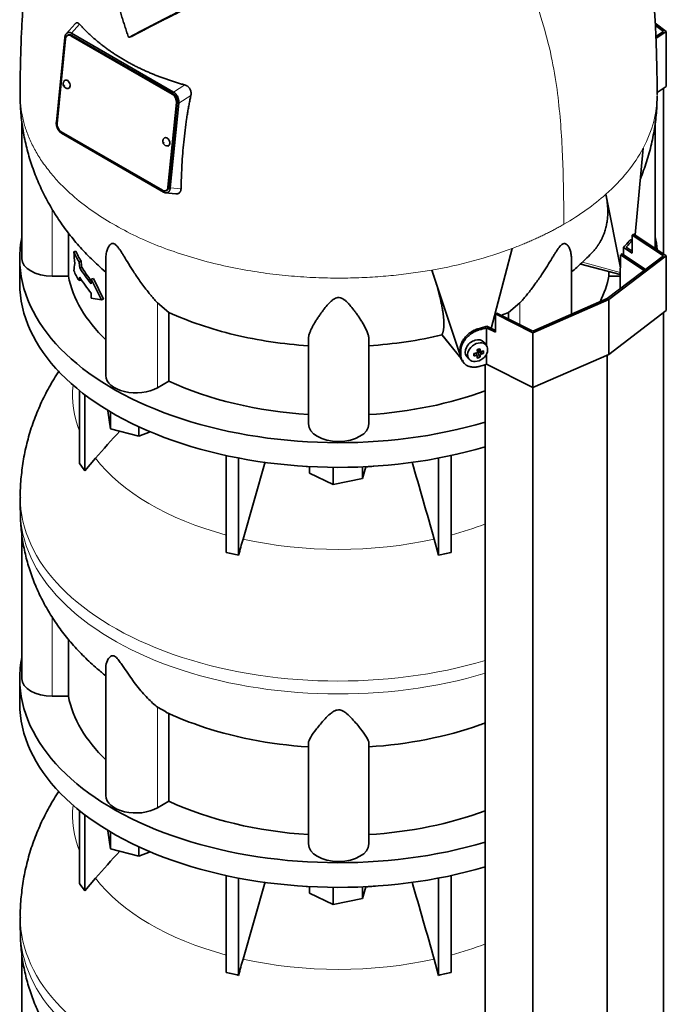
# Model space of a CAD drawing. Header units: millimetres. Extents: x 423 to 1315, y -1724 to 1594.
# Tile 9 of 28: x 1023 to 1312, y -1099 to -659. Entities that reach past the tile are written whole.
import ezdxf

# ---------------------------------------------------------------- set-up
doc = ezdxf.new("R2010")
doc.units = ezdxf.units.MM
for name, color, linetype in [('M5X8_UNI7687', 7, 'Continuous'), ('MID_454-3', 7, 'Continuous'), ('VSI344-454_TERMI', 7, 'Continuous'), ('VSI344-454_TESTA', 7, 'Continuous'), ('VSI454_DIFFUSORE', 7, 'Continuous')]:
    doc.layers.add(name, color=color, linetype=linetype)

# ---------------------------------------------------------------- blocks, each defined once
blk = doc.blocks.new('SE4')
at = {"layer": 'M5X8_UNI7687', "color": 7, "linetype": 'Continuous', "lineweight": 35}
for p, q in [((1231.25, -804.42), (1230.25, -803.07)), ((1222.47, -809.35), (1223.58, -810.62)), ((1225.65, -809.09), (1226.01, -807.91)), ((1227.18, -809.08), (1226.48, -807.83)), ((1227.44, -806.14), (1228.61, -807.14)), ((1228.4, -809.69), (1227.49, -807.72)), ((1227.52, -806.21), (1227.52, -807.08)), ((1229.89, -807.95), (1227.94, -807.2))]:
    blk.add_line(p, q, dxfattribs=at)
at = {"layer": 'M5X8_UNI7687', "color": 4, "linetype": 'Continuous', "lineweight": 9}
for p, q in [((1226.76, -808.94), (1226.17, -807.88)), ((1228.5, -808.88), (1227.49, -807.72)), ((1227.57, -806.1), (1228.5, -806.9)), ((1227.94, -807.2), (1228.95, -808.35))]:
    blk.add_line(p, q, dxfattribs=at)
at = {"layer": 'M5X8_UNI7687', "color": 7, "linetype": 'Continuous', "lineweight": 35}
for centre, major_axis, ratio, start_param, end_param in [((1296.18, -765.77), (1.3, 4.83), 0.345066, 0.560828, 0.777666), ((1226.29, -806.13), (3.89, 3.14), 0.739997, 0, 3.172175), ((1226.29, -806.13), (3.89, 3.14), 0.739997, 6.252603, 6.283185), ((1223.68, -803.01), (9.99, 0.43), 0.510658, -1.393505, -1.278945), ((1227.38, -803.29), (-1.01, -9.2), 0.152739, -1.021742, -0.87205), ((1223.68, -802.76), (9.99, -0.48), 0.639648, -1.340934, -1.226375), ((1224.6, -806.54), (8.97, 2.29), 0.035701, -1.293098, -1.143406), ((1223.82, -802.85), (2.06, -9.79), 0.279258, 1.046834, 1.161394), ((1223.82, -802.85), (2.06, -9.79), 0.279258, 0.690017, 0.804576), ((1224.6, -801.54), (7.61, -5.28), 0.901051, 5.557555, 5.707247), ((1227.75, -807.38), (0.391, 0.312), 0.744948, 1.56038, 2.087178), ((1227.95, -807.61), (-0.449, 0.845), 0.482969, 0.934611, 1.452812), ((1227.95, -807.61), (-0.837, 0.408), 0.40333, 4.914112, 5.432313), ((1223.54, -802.93), (3.16, -9.49), 0.408248, 1.007206, 1.121766), ((1223.54, -802.93), (3.16, -9.49), 0.408248, 0.650389, 0.764948), ((1223.68, -803.01), (9.99, 0.43), 0.510658, -1.036687, -0.922127), ((1223.68, -802.76), (9.99, -0.48), 0.639648, -0.984117, -0.869557), ((1221.83, -804.78), (6.65, -6.44), 0.71261, 0.529363, 0.679055)]:
    blk.add_ellipse(centre, major_axis=major_axis, ratio=ratio, start_param=start_param, end_param=end_param, dxfattribs=at)
blk.add_ellipse((1227.35, -807.43), major_axis=(-3.84, -3.1), ratio=0.739997, dxfattribs=at)
for points in [[(1226.76, -807.78), (1226.78, -807.77), (1226.81, -807.77), (1226.86, -807.75), (1226.9, -807.73), (1226.94, -807.71), (1226.98, -807.68), (1227.02, -807.65), (1227.06, -807.62), (1227.09, -807.58), (1227.12, -807.55), (1227.15, -807.51), (1227.17, -807.46), (1227.18, -807.42), (1227.2, -807.38), (1227.21, -807.34), (1227.21, -807.3), (1227.21, -807.26), (1227.21, -807.25)], [(1227.21, -809.22), (1227.21, -809.21), (1227.21, -809.18), (1227.21, -809.15), (1227.2, -809.12), (1227.18, -809.09), (1227.17, -809.06), (1227.15, -809.03), (1227.12, -809.01), (1227.09, -808.98), (1227.06, -808.97), (1227.02, -808.95), (1226.98, -808.94), (1226.94, -808.93), (1226.9, -808.93), (1226.86, -808.93), (1226.81, -808.93), (1226.78, -808.93), (1226.76, -808.94)], [(1228.5, -806.9), (1228.5, -806.92), (1228.5, -806.95), (1228.51, -806.99), (1228.53, -807.02), (1228.54, -807.06), (1228.56, -807.09), (1228.58, -807.12), (1228.61, -807.14), (1228.64, -807.17), (1228.68, -807.18), (1228.71, -807.2), (1228.75, -807.21), (1228.79, -807.21), (1228.83, -807.21), (1228.86, -807.21), (1228.91, -807.2), (1228.94, -807.19), (1228.95, -807.19)], [(1228.95, -808.35), (1228.94, -808.35), (1228.91, -808.37), (1228.86, -808.39), (1228.83, -808.41), (1228.79, -808.43), (1228.75, -808.46), (1228.71, -808.49), (1228.68, -808.53), (1228.64, -808.57), (1228.61, -808.6), (1228.58, -808.64), (1228.56, -808.68), (1228.54, -808.72), (1228.53, -808.76), (1228.51, -808.8), (1228.5, -808.84), (1228.5, -808.86), (1228.5, -808.88)]]:
    blk.add_open_spline(points, degree=3, dxfattribs=at)
at = {"layer": 'MID_454-3', "color": 7, "linetype": 'Continuous', "lineweight": 35}
for p, q in [((1310.35, -763.42), (1310.35, -689.44)), ((1301.74, -770.9), (1291.2, -763.89)), ((1291.4, -763.67), (1291.85, -763.44)), ((1291.85, -763.44), (1302.36, -770.43)), ((1291.09, -769.83), (1291.09, -779.06)), ((1310.35, -1378.31), (1310.35, -789.76)), ((1285.29, -1397.51), (1285.29, -808.72)), ((1230.74, -813.04), (1230.74, -1401.9)), ((1252.03, -1411.98), (1252.03, -823.19))]:
    blk.add_line(p, q, dxfattribs=at)
at = {"layer": 'VSI344-454_TERMI', "color": 7, "linetype": 'Continuous', "lineweight": 35}
for p, q in [((1306.68, -660.3), (1311.64, -664.09)), ((1310.35, -664.07), (1306.74, -661.3)), ((1307, -666.29), (1310.35, -664.07)), ((1311.64, -664.09), (1307.03, -667.15)), ((1311.64, -664.09), (1311.64, -688.59)), ((1311.64, -688.59), (1307.57, -691.29)), ((1296.4, -755.04), (1297.11, -754.63)), ((1310.35, -764.3), (1296.4, -755.04)), ((1296.4, -755.04), (1296.4, -763.2)), ((1297.11, -754.63), (1311.64, -764.28)), ((1292.5, -760.61), (1296.4, -763.2)), ((1292.5, -763.88), (1292.5, -760.61)), ((1293.7, -760.53), (1296.4, -762.32)), ((1285.29, -783.5), (1310.35, -764.3)), ((1311.64, -764.28), (1286, -783.92)), ((1311.64, -764.28), (1311.64, -788.77)), ((1252.03, -797.97), (1285.29, -783.5)), ((1286, -783.92), (1251.98, -798.72)), ((1286, -783.92), (1286, -808.41)), ((1235.27, -790.33), (1235.98, -789.92)), ((1251.98, -798.72), (1235.27, -790.33)), ((1235.27, -790.33), (1235.27, -798.49)), ((1235.98, -789.92), (1252.03, -797.97)), ((1311.64, -788.77), (1286, -808.41)), ((1231.35, -804.57), (1231.35, -796.53)), ((1231.35, -796.53), (1235.27, -798.49)), ((1231.5, -795.83), (1235.27, -797.73)), ((1251.98, -798.72), (1251.98, -823.21)), ((1219.44, -808.04), (1219.44, -806.41)), ((1219.82, -808.58), (1219.82, -806.94)), ((1231.35, -812.86), (1231.35, -808.14)), ((1286, -808.41), (1251.98, -823.21)), ((1220.42, -811.27), (1220.8, -811.8)), ((1251.98, -823.21), (1231.35, -812.86))]:
    blk.add_line(p, q, dxfattribs=at)
at = {"layer": 'VSI344-454_TERMI', "color": 4, "linetype": 'Continuous', "lineweight": 9}
for p, q in [((1295.35, -758.62), (1294.43, -758.4)), ((1227.67, -796.94), (1228.04, -797.48)), ((1219.44, -806.41), (1219.82, -806.94)), ((1219.82, -808.58), (1219.44, -808.04))]:
    blk.add_line(p, q, dxfattribs=at)
at = {"layer": 'VSI344-454_TERMI', "color": 7, "linetype": 'Continuous', "lineweight": 35}
for centre, major_axis, start_param, end_param in [((1165.22, -722.35), (143.5, 0), -0.480069, -0.450192), ((1165.22, -722.35), (144.5, 0), -0.475352, -0.449757), ((1165.22, -722.35), (143.5, 0), -1.120604, -1.090727), ((1165.22, -722.35), (144.5, 0), -1.121039, -1.095444), ((1165.22, -738.68), (144.5, 0), -1.121039, -1.095444)]:
    blk.add_ellipse(centre, major_axis=major_axis, ratio=0.57735, start_param=start_param, end_param=end_param, dxfattribs=at)
for points, knots in [([(1294.43, -758.4), (1294.47, -758.35), (1294.55, -758.25), (1294.68, -758.11), (1294.81, -757.97), (1294.93, -757.85), (1295.06, -757.73), (1295.18, -757.62), (1295.3, -757.52), (1295.42, -757.43), (1295.54, -757.35), (1295.66, -757.28), (1295.77, -757.21), (1295.96, -757.12), (1296.22, -757.03), (1296.49, -757.01), (1296.65, -757.03), (1296.71, -757.04)], [0, 0, 0, 0, 0.0210181, 0.0419347, 0.0627717, 0.0835515, 0.1042965, 0.1250293, 0.1457726, 0.1665489, 0.1873807, 0.2082903, 0.2292998, 0.2504308, 0.312491, 0.3747066, 0.4161494, 0.4161494, 0.4161494, 0.4161494]), ([(1296.42, -757.6), (1296.4, -757.62), (1296.29, -757.69), (1296.11, -757.84), (1295.86, -758.06), (1295.61, -758.32), (1295.44, -758.52), (1295.35, -758.62)], [0.8203443, 0.8203443, 0.8203443, 0.8203443, 0.8334714, 0.8749845, 0.9164568, 0.9580689, 1, 1, 1, 1]), ([(1219.44, -806.41), (1219.44, -806.33), (1219.44, -806.16), (1219.46, -805.92), (1219.48, -805.68), (1219.51, -805.43), (1219.55, -805.18), (1219.6, -804.94), (1219.65, -804.69), (1219.72, -804.44), (1219.8, -804.19), (1219.88, -803.94), (1219.97, -803.69), (1220.14, -803.28), (1220.41, -802.71), (1220.83, -801.99), (1221.31, -801.29), (1221.86, -800.62), (1222.47, -799.98), (1223.12, -799.38), (1223.81, -798.84), (1224.46, -798.39), (1225.04, -798.04), (1225.56, -797.76), (1226.08, -797.52), (1226.6, -797.3), (1227.13, -797.1), (1227.49, -797), (1227.67, -796.94)], [0, 0, 0, 0, 0.020997, 0.041893, 0.062713, 0.083477, 0.104209, 0.124931, 0.145666, 0.166436, 0.187265, 0.208173, 0.229184, 0.250319, 0.312379, 0.374611, 0.437429, 0.499972, 0.562502, 0.625327, 0.687534, 0.749602, 0.791735, 0.833469, 0.874983, 0.916456, 0.958068, 1, 1, 1, 1]), ([(1228.04, -797.48), (1227.95, -797.51), (1227.78, -797.56), (1227.51, -797.64), (1227.24, -797.74), (1226.98, -797.83), (1226.72, -797.94), (1226.46, -798.05), (1226.2, -798.18), (1225.94, -798.3), (1225.68, -798.44), (1225.43, -798.58), (1225.17, -798.73), (1224.75, -798.98), (1224.19, -799.37), (1223.5, -799.92), (1222.84, -800.51), (1222.24, -801.15), (1221.69, -801.82), (1221.21, -802.52), (1220.79, -803.24), (1220.48, -803.9), (1220.25, -804.47), (1220.09, -804.97), (1219.97, -805.47), (1219.88, -805.97), (1219.83, -806.46), (1219.82, -806.78), (1219.82, -806.94)], [0, 0, 0, 0, 0.021018, 0.041934, 0.062771, 0.08355, 0.104295, 0.125028, 0.145771, 0.166547, 0.187379, 0.208288, 0.229298, 0.250429, 0.312489, 0.374705, 0.437522, 0.500061, 0.562591, 0.625422, 0.687637, 0.749714, 0.79185, 0.833578, 0.875077, 0.916526, 0.958107, 1, 1, 1, 1]), ([(1220.41, -811.26), (1220.29, -811.08), (1220.1, -810.77), (1219.88, -810.3), (1219.72, -809.88), (1219.59, -809.44), (1219.5, -808.99), (1219.45, -808.52), (1219.44, -808.2), (1219.44, -808.04)], [0.6886177, 0.6886177, 0.6886177, 0.6886177, 0.7497141, 0.7918499, 0.8335781, 0.8750765, 0.9165257, 0.958107, 1, 1, 1, 1]), ([(1219.82, -808.58), (1219.82, -808.66), (1219.82, -808.82), (1219.83, -809.05), (1219.86, -809.29), (1219.89, -809.52), (1219.93, -809.75), (1219.97, -809.97), (1220.03, -810.19), (1220.1, -810.41), (1220.17, -810.62), (1220.26, -810.83), (1220.35, -811.04), (1220.52, -811.37), (1220.79, -811.81), (1221.21, -812.33), (1221.69, -812.79), (1222.24, -813.2), (1222.84, -813.53), (1223.5, -813.8), (1224.19, -813.99), (1224.84, -814.09), (1225.42, -814.14), (1225.94, -814.14), (1226.46, -814.11), (1226.98, -814.05), (1227.51, -813.95), (1227.87, -813.86), (1228.04, -813.81)], [0, 0, 0, 0, 0.020996, 0.041893, 0.062713, 0.083477, 0.104209, 0.124931, 0.145666, 0.166436, 0.187264, 0.208173, 0.229184, 0.250319, 0.312379, 0.374611, 0.437429, 0.499972, 0.562503, 0.625328, 0.687536, 0.749604, 0.791737, 0.833471, 0.874985, 0.916457, 0.958069, 1, 1, 1, 1])]:
    blk.add_open_spline(points, degree=3, knots=knots, dxfattribs=at)
at = {"layer": 'VSI344-454_TESTA', "color": 7, "linetype": 'Continuous', "lineweight": 35}
for p, q in [((1047.45, -660.6), (1043.52, -665.06)), ((1044.04, -664.65), (1043.83, -664.78)), ((1042.89, -666.72), (1039.1, -704.56)), ((1043.25, -667.28), (1039.45, -705.13)), ((1044.52, -665.6), (1044.17, -665.76)), ((1090.88, -692.06), (1045.63, -665.93)), ((1045.94, -664.83), (1091.44, -691.11)), ((1091.23, -691.9), (1045.98, -665.77)), ((1071.73, -666.58), (1072.76, -666.3)), ((1093.33, -693.36), (1093.17, -693.02)), ((1088.95, -733.71), (1092.74, -695.86)), ((1089.3, -733.55), (1093.09, -695.71)), ((1093.8, -696.11), (1090.01, -733.95)), ((1023.72, -704.4), (1023.72, -765.62)), ((1039.57, -707.31), (1039.74, -707.67)), ((1306.72, -761.01), (1306.72, -704.51)), ((1041.32, -708.94), (1086.57, -735.06)), ((1041.45, -709.56), (1086.96, -735.84)), ((1297.66, -755), (1301.34, -716.18)), ((1088.03, -735.23), (1088.38, -735.08)), ((1087.78, -736.16), (1092.44, -736.62)), ((1088.85, -736.02), (1089.07, -735.89)), ((1291.16, -769.7), (1284.65, -736.85)), ((1044.48, -754.05), (1044.48, -773.42)), ((1233.41, -796.8), (1242.7, -761.07)), ((1047.81, -762.3), (1046.88, -762.52)), ((1061.21, -765.32), (1061.21, -817.88)), ((1269.23, -790.49), (1269.23, -765.32)), ((1291.2, -763.89), (1291.2, -769.71)), ((1050.16, -766.78), (1049.23, -767)), ((1050.46, -769.41), (1049.54, -769.63)), ((1273.48, -768.03), (1291.09, -772.77)), ((1044.48, -773.42), (1037.22, -773.42)), ((1055.63, -774.55), (1054.71, -774.77)), ((1059.25, -783.95), (1054.71, -774.77)), ((1054.71, -774.77), (1054.71, -776.88)), ((1060.18, -783.73), (1055.63, -774.55)), ((1219.24, -807.93), (1206.91, -770.7)), ((1285.97, -771.39), (1285.97, -773.42)), ((1291.09, -773.42), (1285.97, -773.42)), ((1050.16, -775.22), (1049.23, -775.44)), ((1054.71, -781.1), (1054.71, -783.21)), ((1059.25, -783.95), (1054.71, -783.21)), ((1060.18, -783.73), (1059.25, -783.95)), ((1089.39, -789.65), (1084.26, -785.36)), ((1246.19, -785.36), (1241.06, -789.65)), ((1089.39, -789.65), (1089.39, -820.43)), ((1241.06, -789.65), (1241.06, -792.47)), ((1211.44, -799.72), (1211.47, -799.47)), ((1211.48, -799.79), (1219.98, -810.31)), ((1151.72, -839.53), (1151.72, -801.5)), ((1178.72, -839.53), (1178.72, -801.5)), ((1089.39, -820.43), (1084.26, -823.39))]:
    blk.add_line(p, q, dxfattribs=at)
at = {"layer": 'VSI344-454_TESTA', "color": 4, "linetype": 'Continuous', "lineweight": 9}
for p, q in [((1045.94, -664.83), (1049.48, -660.81)), ((1045.98, -665.77), (1045.63, -665.93)), ((1096.44, -687.92), (1091.44, -691.11)), ((1090.88, -692.06), (1091.23, -691.9)), ((1099.22, -692.66), (1093.8, -696.11)), ((1093.09, -695.71), (1092.74, -695.86)), ((1088.95, -733.71), (1089.3, -733.55)), ((1090.01, -733.95), (1094.8, -734.43)), ((1037.22, -773.42), (1037.22, -743.48)), ((1274.13, -767.16), (1291.09, -771.73)), ((1084.26, -823.39), (1084.26, -785.36)), ((1246.19, -795.04), (1246.19, -785.36)), ((1211.47, -799.47), (1219.9, -809.91))]:
    blk.add_line(p, q, dxfattribs=at)
at = {"layer": 'VSI344-454_TESTA', "color": 7, "linetype": 'Continuous', "lineweight": 35}
for centre, major_axis, ratio, start_param, end_param in [((1045.37, -668.51), (1.2, -2.75), 0.643408, 2.425216, 3.996013), ((1045.72, -668.36), (1.2, -2.75), 0.643408, 2.425216, 3.141593), ((1043.82, -687.64), (-0.8, 1.83), 0.643408, 0, 0.21978), ((1043.82, -687.64), (-0.8, 1.83), 0.643408, 2.920391, 6.283185), ((1090.62, -694.64), (1.2, -2.75), 0.643408, 0.85442, 2.425216), ((1090.97, -694.48), (-1.2, 2.75), 0.643408, 3.996013, 5.566809), ((1041.57, -706.36), (-1.2, 2.75), 0.643408, 0.85442, 2.425216), ((1088.37, -713.36), (-0.8, 1.83), 0.643408, 0, 0.21978), ((1088.37, -713.36), (-0.8, 1.83), 0.643408, 2.920391, 6.283185), ((1086.83, -732.48), (-1.2, 2.75), 0.643408, 2.425216, 3.996013), ((1087.18, -732.33), (-1.2, 2.75), 0.643408, 3.141593, 3.996013), ((1037.22, -765.62), (13.5, 0), 0.57735, 3.141593, 4.712389), ((1165.22, -744.26), (-122.5, 0), 0.57735, 0.261186, 0.327396), ((1165.22, -744.26), (-121.5, 0), 0.57735, 0.260097, 0.326857), ((1165.22, -746.37), (-122.5, 0), 0.57735, 0.335083, 0.446047), ((1165.22, -746.37), (-121.5, 0), 0.57735, 0.334608, 0.428513), ((1165.22, -765.62), (-121.5, 0), 0.57735, 0.111341, 0.543224), ((1165.22, -752.7), (-122.5, 0), 0.57735, 0.261186, 0.327396), ((1165.22, -750.59), (-122.5, 0), 0.57735, 0.335083, 0.446047), ((1165.22, -765.62), (121.5, 0), 0.57735, 6.004526, 6.171844), ((1074.71, -817.88), (13.5, 0), 0.57735, 3.141593, 5.497787), ((1165.22, -765.62), (-121.5, 0), 0.57735, 0.896739, 1.459455), ((1165.22, -765.62), (121.5, 0), 0.57735, 4.82373, 5.281941), ((1165.22, -839.53), (13.5, 0), 0.57735, 3.141593, 6.283185)]:
    blk.add_ellipse(centre, major_axis=major_axis, ratio=ratio, start_param=start_param, end_param=end_param, dxfattribs=at)
at = {"layer": 'VSI344-454_TESTA', "color": 4, "linetype": 'Continuous', "lineweight": 9}
for centre in [(1042.77, -688.09), (1087.32, -713.81)]:
    blk.add_ellipse(centre, major_axis=(-0.0254, 0.0582), ratio=0.643408, dxfattribs=at)
for start_param, end_param in [(5.707705, 5.986003), (5.009578, 5.287871)]:
    blk.add_ellipse((1165.22, -692.12), major_axis=(142.36, 0), ratio=0.57735, start_param=start_param, end_param=end_param, dxfattribs=at)
at = {"layer": 'VSI344-454_TESTA', "color": 7, "linetype": 'Continuous', "lineweight": 35}
for points, degree, knots in [([(1041.43, -586.76), (1041.05, -587.49), (1039.61, -590.33), (1037.19, -595.47), (1034.47, -602.13), (1032.14, -608.87), (1030.19, -615.57), (1028.57, -622.27), (1027.13, -629.42), (1025.93, -636.91), (1024.96, -644.79), (1024.23, -652.66), (1023.67, -660.98), (1023.31, -668.86), (1023.12, -676.17), (1023.01, -681.41), (1022.93, -685.8), (1022.87, -689.26), (1022.87, -691.31), (1022.87, -692.14)], 3, [0.2684673, 0.2684673, 0.2684673, 0.2684673, 0.2842613, 0.3302769, 0.3774422, 0.4227095, 0.4673549, 0.5115835, 0.5560126, 0.6093187, 0.6609813, 0.7149039, 0.770448, 0.8356235, 0.8810586, 0.928828, 0.9557179, 0.9849159, 1, 1, 1, 1]), ([(1307.57, -692.15), (1307.57, -691.12), (1307.57, -688.89), (1307.51, -685.25), (1307.43, -681.57), (1307.34, -676.93), (1307.2, -671.14), (1306.91, -663.63), (1306.45, -655.8), (1305.75, -647.37), (1304.85, -639.4), (1303.64, -631.29), (1302.22, -623.83), (1300.54, -616.68), (1298.61, -609.83), (1296.26, -602.88), (1293.53, -596.11), (1291.07, -590.8), (1289.56, -587.81), (1289.05, -586.83)], 3, [0, 0, 0, 0, 0.0188214, 0.0481266, 0.0758109, 0.1066806, 0.1543326, 0.2028563, 0.2655853, 0.3192113, 0.3770057, 0.4268756, 0.4813812, 0.5250262, 0.56895, 0.6182052, 0.6659642, 0.70919, 0.7306178, 0.7306178, 0.7306178, 0.7306178]), ([(1071.23, -666.29), (1071.1, -665.91), (1070.84, -665.15), (1070.45, -664.01), (1070.07, -662.86), (1069.7, -661.7), (1069.33, -660.54), (1068.96, -659.37), (1068.6, -658.2), (1068.25, -657.02), (1067.9, -655.83), (1067.56, -654.63), (1067.22, -653.43), (1066.88, -652.22), (1066.55, -651), (1066.23, -649.78), (1065.91, -648.55), (1065.46, -646.79), (1064.89, -644.45), (1064.21, -641.51), (1063.52, -638.45), (1062.85, -635.28), (1062.17, -631.99), (1061.74, -629.76), (1061.52, -628.63)], 3, [0, 0, 0, 0, 0.030328, 0.060804, 0.091429, 0.122206, 0.153136, 0.184222, 0.215465, 0.246867, 0.278431, 0.310158, 0.342051, 0.374109, 0.406337, 0.438735, 0.471305, 0.504049, 0.578996, 0.657008, 0.738102, 0.822291, 0.909586, 1, 1, 1, 1]), ([(1101.47, -651.4), (1097.3, -653.45), (1093.74, -655.23), (1089.69, -657.25), (1086.15, -659.04), (1084.23, -660.02), (1082.43, -660.95), (1080.54, -661.92), (1078.72, -662.87), (1075.08, -664.78), (1071.73, -666.58)], 2, [0, 0, 0, 0.25, 0.25, 0.5, 0.5, 0.625, 0.625, 0.75, 0.75, 1, 1, 1]), ([(1072.76, -666.3), (1076.1, -664.5), (1079.74, -662.6), (1081.55, -661.66), (1083.44, -660.69), (1085.21, -659.78), (1087.1, -658.81), (1090.65, -657.01), (1094.72, -654.98), (1098.32, -653.18), (1102.53, -651.11)], 2, [0, 0, 0, 0.25, 0.25, 0.375, 0.375, 0.5, 0.5, 0.75, 0.75, 1, 1, 1]), ([(1047.46, -660.59), (1047.46, -660.58), (1047.58, -660.45), (1047.83, -660.26), (1048.15, -660.16), (1048.41, -660.16), (1048.62, -660.2), (1048.83, -660.29), (1049.05, -660.42), (1049.26, -660.59), (1049.41, -660.74), (1049.48, -660.81)], 3, [0.3819069, 0.3819069, 0.3819069, 0.3819069, 0.392179, 0.5097344, 0.6234902, 0.6817649, 0.7404104, 0.8020867, 0.8651418, 0.9320617, 1, 1, 1, 1]), ([(1049.48, -660.81), (1049.66, -661.01), (1050.02, -661.41), (1050.57, -662), (1051.13, -662.59), (1051.7, -663.17), (1052.28, -663.75), (1052.86, -664.32), (1053.45, -664.89), (1054.05, -665.46), (1054.66, -666.02), (1055.27, -666.57), (1055.9, -667.12), (1056.53, -667.66), (1057.16, -668.2), (1057.81, -668.74), (1058.46, -669.27), (1059.12, -669.79), (1059.78, -670.31), (1060.46, -670.82), (1061.14, -671.33), (1061.82, -671.84), (1062.52, -672.33), (1063.22, -672.83), (1063.92, -673.31), (1064.64, -673.8), (1065.36, -674.27), (1066.09, -674.74), (1066.82, -675.21), (1067.56, -675.67), (1068.31, -676.12), (1069.06, -676.57), (1070.06, -677.15), (1071.31, -677.86), (1072.83, -678.68), (1074.37, -679.49), (1075.93, -680.27), (1077.52, -681.03), (1079.13, -681.77), (1080.76, -682.49), (1082.42, -683.18), (1084.1, -683.85), (1085.8, -684.51), (1087.52, -685.13), (1089.27, -685.74), (1091.03, -686.32), (1092.81, -686.88), (1094.61, -687.42), (1095.83, -687.76), (1096.44, -687.92)], 3, [0, 0, 0, 0, 0.016211, 0.032418, 0.048618, 0.064813, 0.081003, 0.097187, 0.113366, 0.129539, 0.145707, 0.161869, 0.178026, 0.194178, 0.210323, 0.226464, 0.242598, 0.258728, 0.274851, 0.29097, 0.307082, 0.323189, 0.339291, 0.355387, 0.371478, 0.387563, 0.403642, 0.419716, 0.435784, 0.451847, 0.467904, 0.483956, 0.500002, 0.531096, 0.562211, 0.593346, 0.624503, 0.65568, 0.686878, 0.718097, 0.749337, 0.780598, 0.811879, 0.843181, 0.874504, 0.905847, 0.937211, 0.968595, 1, 1, 1, 1]), ([(1071.23, -666.29), (1071.24, -666.31), (1071.25, -666.35), (1071.28, -666.41), (1071.33, -666.46), (1071.38, -666.52), (1071.45, -666.57), (1071.52, -666.6), (1071.59, -666.61), (1071.67, -666.61), (1071.71, -666.59), (1071.73, -666.58)], 3, [0, 0, 0, 0, 0.083882, 0.167351, 0.251899, 0.376428, 0.501233, 0.625666, 0.750014, 0.87532, 1, 1, 1, 1]), ([(1042.79, -685.97), (1042.77, -685.98), (1042.58, -686.1), (1042.33, -686.52), (1042.13, -687.1), (1042.12, -687.74), (1042.3, -688.4), (1042.7, -688.95), (1043.03, -689.18), (1043.17, -689.27)], 3, [0, 0, 0, 0, 0.016071, 0.188666, 0.346757, 0.501927, 0.66984, 0.88022, 1, 1, 1, 1]), ([(1096.44, -687.92), (1096.5, -687.94), (1096.62, -687.98), (1096.81, -688.04), (1096.99, -688.12), (1097.22, -688.23), (1097.49, -688.38), (1097.79, -688.59), (1098.07, -688.83), (1098.4, -689.18), (1098.77, -689.67), (1099.09, -690.34), (1099.25, -690.95), (1099.31, -691.47), (1099.32, -691.87), (1099.29, -692.27), (1099.24, -692.53), (1099.22, -692.66)], 3, [0, 0, 0, 0, 0.03415, 0.067958, 0.101516, 0.134917, 0.197958, 0.259657, 0.318285, 0.37658, 0.490339, 0.607904, 0.728718, 0.794673, 0.861368, 0.929571, 1, 1, 1, 1]), ([(1022.88, -692.18), (1022.93, -694.92), (1023.04, -699.67), (1023.99, -707.5), (1025.51, -715.13), (1027.63, -722.66), (1030.33, -729.98), (1033.58, -737.09), (1037.37, -743.96), (1041.69, -750.56), (1046.52, -756.89), (1051.87, -762.94), (1056.78, -767.76), (1060, -770.63), (1061.16, -771.61)], 3, [0, 0, 0, 0, 0.0736709, 0.1510334, 0.228103, 0.3050342, 0.3819894, 0.459142, 0.5366782, 0.6147983, 0.6937148, 0.7736478, 0.8548139, 0.8999906, 0.8999906, 0.8999906, 0.8999906]), ([(1099.22, -692.66), (1099.14, -692.99), (1099, -693.67), (1098.79, -694.68), (1098.58, -695.7), (1098.38, -696.74), (1098.18, -697.78), (1097.99, -698.84), (1097.81, -699.91), (1097.63, -700.99), (1097.45, -702.08), (1097.08, -704.5), (1096.56, -708.32), (1096, -713.43), (1095.55, -718.6), (1095.27, -722.86), (1095.09, -726.34), (1094.98, -728.98), (1094.88, -731.68), (1094.83, -733.51), (1094.8, -734.43)], 3, [0, 0, 0, 0, 0.02336, 0.047015, 0.070963, 0.095203, 0.119731, 0.144544, 0.169639, 0.195013, 0.220662, 0.246585, 0.366346, 0.49242, 0.612327, 0.739264, 0.80163, 0.865878, 0.932007, 1, 1, 1, 1]), ([(1300.05, -729.9), (1301.07, -727.41), (1302.94, -722.29), (1305.11, -714.45), (1306.61, -706.54), (1307.43, -699.18), (1307.5, -694.94), (1307.52, -692.94)], 3, [0.3294238, 0.3294238, 0.3294238, 0.3294238, 0.4703313, 0.6119915, 0.7519837, 0.8905708, 0.9878308, 0.9878308, 0.9878308, 0.9878308]), ([(1087.34, -711.69), (1087.32, -711.7), (1087.13, -711.82), (1086.88, -712.24), (1086.68, -712.82), (1086.66, -713.46), (1086.85, -714.12), (1087.25, -714.67), (1087.58, -714.9), (1087.72, -714.99)], 3, [0, 0, 0, 0, 0.016071, 0.188666, 0.346757, 0.501927, 0.66984, 0.88022, 1, 1, 1, 1]), ([(1094.8, -734.43), (1094.8, -734.49), (1094.79, -734.6), (1094.78, -734.77), (1094.75, -734.94), (1094.7, -735.15), (1094.63, -735.39), (1094.5, -735.66), (1094.35, -735.9), (1094.11, -736.17), (1093.74, -736.44), (1093.2, -736.62), (1092.75, -736.65), (1092.49, -736.63), (1092.44, -736.62)], 3, [0, 0, 0, 0, 0.0335571, 0.0667874, 0.0997731, 0.1325985, 0.1958636, 0.2580457, 0.3183352, 0.3781439, 0.4957181, 0.6141111, 0.7362695, 0.7635613, 0.7635613, 0.7635613, 0.7635613]), ([(1278.56, -762.82), (1278.62, -762.76), (1278.8, -762.57), (1279.07, -762.27), (1279.38, -761.92), (1279.68, -761.56), (1279.98, -761.19), (1280.27, -760.83), (1280.55, -760.45), (1280.82, -760.08), (1281.09, -759.69), (1281.34, -759.31), (1281.59, -758.92), (1281.84, -758.52), (1282.07, -758.13), (1282.3, -757.72), (1282.52, -757.32), (1282.73, -756.91), (1282.93, -756.49), (1283.13, -756.07), (1283.31, -755.65), (1283.49, -755.22), (1283.67, -754.79), (1283.91, -754.17), (1284.19, -753.33), (1284.51, -752.29), (1284.77, -751.23), (1285, -750.16), (1285.18, -749.08), (1285.32, -748), (1285.42, -746.9), (1285.49, -745.8), (1285.51, -744.69), (1285.49, -743.58), (1285.44, -742.46), (1285.35, -741.34), (1285.23, -740.22), (1285.07, -739.1), (1284.88, -737.97), (1284.73, -737.22), (1284.65, -736.85)], 3, [0.1920613, 0.1920613, 0.1920613, 0.1920613, 0.2005107, 0.2147742, 0.2290298, 0.2432778, 0.2575181, 0.2717506, 0.2859755, 0.3001927, 0.3144023, 0.3286042, 0.3427985, 0.3569852, 0.3711642, 0.3853356, 0.3994995, 0.4136557, 0.4278043, 0.4419454, 0.4560788, 0.4702047, 0.484323, 0.4984337, 0.5315552, 0.5644411, 0.5970912, 0.6295054, 0.6616835, 0.6936252, 0.7253304, 0.756799, 0.7880306, 0.8190252, 0.8497823, 0.8803019, 0.9105837, 0.9406275, 0.970433, 1, 1, 1, 1]), ([(1084.26, -785.36), (1084.04, -785.13), (1083.6, -784.65), (1082.9, -783.86), (1082.09, -782.93), (1081.15, -781.82), (1079.83, -780.2), (1078.26, -778.16), (1076.53, -775.77), (1074.98, -773.53), (1073.62, -771.47), (1072.41, -769.57), (1071.03, -767.35), (1069.78, -765.27), (1068.58, -763.33), (1067.77, -762.06), (1066.97, -760.91), (1066.18, -759.92), (1065.33, -759.14), (1064.52, -758.8), (1063.88, -758.88), (1063.34, -759.18), (1062.87, -759.65), (1062.29, -760.5), (1061.83, -761.57), (1061.48, -762.8), (1061.28, -763.89), (1061.22, -764.75), (1061.21, -765.23), (1061.21, -765.32)], 3, [0, 0, 0, 0, 0.020247, 0.0413012, 0.0631676, 0.0911499, 0.1206822, 0.1725651, 0.2189806, 0.2600001, 0.2962057, 0.3283254, 0.3570821, 0.4069553, 0.4285992, 0.4484587, 0.4665056, 0.4826091, 0.4971306, 0.5113122, 0.5266668, 0.543344, 0.562023, 0.5826937, 0.6304427, 0.6595254, 0.6923195, 0.7261108, 0.734395, 0.734395, 0.734395, 0.734395]), ([(1269.23, -765.32), (1269.23, -765.17), (1269.22, -764.31), (1269.02, -762.85), (1268.46, -761.09), (1267.77, -759.84), (1267.11, -759.18), (1266.55, -758.89), (1266.02, -758.8), (1265.29, -759.04), (1264.49, -759.68), (1263.73, -760.56), (1262.96, -761.64), (1262.18, -762.83), (1261.34, -764.17), (1260.12, -766.17), (1258.41, -768.99), (1256.55, -771.91), (1254.84, -774.45), (1253.3, -776.64), (1251.68, -778.82), (1250.08, -780.87), (1248.64, -782.61), (1247.34, -784.1), (1246.56, -784.95), (1246.19, -785.36)], 3, [0.265607, 0.265607, 0.265607, 0.265607, 0.2789295, 0.3409942, 0.392778, 0.4359518, 0.4604978, 0.4716154, 0.4871189, 0.5000341, 0.5129562, 0.5284792, 0.5444389, 0.5641957, 0.583938, 0.6074587, 0.6593255, 0.7214848, 0.7571561, 0.7963778, 0.8446458, 0.8874257, 0.9275339, 0.9650516, 1, 1, 1, 1]), ([(1269.28, -771.62), (1270.08, -770.93), (1272.95, -768.4), (1276.12, -765.42), (1278.17, -763.21), (1278.54, -762.82)], 3, [0.4419684, 0.4419684, 0.4419684, 0.4419684, 0.5788617, 0.9360867, 1, 1, 1, 1]), ([(1211.47, -799.47), (1211.5, -799.41), (1211.55, -799.3), (1211.63, -799.12), (1211.7, -798.93), (1211.77, -798.73), (1211.83, -798.53), (1211.89, -798.32), (1211.95, -798.1), (1212, -797.87), (1212.04, -797.63), (1212.09, -797.39), (1212.12, -797.14), (1212.16, -796.89), (1212.19, -796.62), (1212.21, -796.35), (1212.23, -796.07), (1212.25, -795.79), (1212.26, -795.49), (1212.27, -795.19), (1212.27, -794.89), (1212.27, -794.57), (1212.26, -794.25), (1212.25, -793.92), (1212.24, -793.59), (1212.22, -793.25), (1212.2, -792.9), (1212.17, -792.55), (1212.14, -792.18), (1212.11, -791.82), (1212.07, -791.44), (1212.02, -791.06), (1211.98, -790.67), (1211.93, -790.28), (1211.87, -789.88), (1211.81, -789.47), (1211.72, -788.88), (1211.58, -788.08), (1211.4, -787.06), (1211.19, -786.01), (1210.96, -784.94), (1210.72, -783.85), (1210.45, -782.74), (1210.17, -781.6), (1209.87, -780.45), (1209.55, -779.28), (1209.22, -778.1), (1208.87, -776.9), (1208.5, -775.68), (1208.13, -774.45), (1207.73, -773.22), (1207.33, -771.97), (1207.05, -771.12), (1206.91, -770.7)], 3, [0, 0, 0, 0, 0.014374, 0.02874, 0.043097, 0.057447, 0.071789, 0.086123, 0.100449, 0.114767, 0.129077, 0.143379, 0.157674, 0.171961, 0.186239, 0.200511, 0.214774, 0.22903, 0.243278, 0.257518, 0.27175, 0.285975, 0.300193, 0.314402, 0.328604, 0.342798, 0.356985, 0.371164, 0.385335, 0.399499, 0.413655, 0.427804, 0.441945, 0.456079, 0.470204, 0.484323, 0.498433, 0.531555, 0.564441, 0.597091, 0.629505, 0.661683, 0.693625, 0.72533, 0.756799, 0.78803, 0.819025, 0.849782, 0.880302, 0.910583, 0.940627, 0.970433, 1, 1, 1, 1]), ([(1178.72, -801.5), (1178.72, -801.32), (1178.71, -800.95), (1178.61, -800.35), (1178.44, -799.65), (1178.18, -798.83), (1177.7, -797.64), (1176.97, -796.15), (1175.99, -794.41), (1174.98, -792.78), (1173.98, -791.28), (1173.02, -789.9), (1171.83, -788.29), (1170.64, -786.8), (1169.4, -785.44), (1168.51, -784.58), (1167.58, -783.84), (1166.6, -783.27), (1165.47, -782.97), (1164.29, -783.1), (1163.27, -783.58), (1162.34, -784.24), (1161.45, -785.03), (1160.22, -786.31), (1159.02, -787.77), (1157.81, -789.38), (1156.83, -790.75), (1155.89, -792.14), (1154.74, -793.93), (1153.71, -795.7), (1152.86, -797.39), (1152.26, -798.8), (1151.82, -800.18), (1151.75, -801.07), (1151.72, -801.5)], 3, [0, 0, 0, 0, 0.020247, 0.041301, 0.063168, 0.09115, 0.120682, 0.172565, 0.218981, 0.26, 0.296206, 0.328325, 0.357082, 0.406955, 0.428599, 0.448459, 0.466506, 0.482609, 0.497131, 0.511312, 0.526667, 0.543344, 0.562023, 0.582694, 0.630443, 0.659525, 0.692319, 0.726111, 0.759233, 0.82594, 0.865768, 0.902245, 0.953307, 1, 1, 1, 1]), ([(1089.39, -789.65), (1093.84, -791.7), (1098.54, -793.57), (1108.35, -796.92), (1113.46, -798.39), (1123.99, -800.91), (1129.41, -801.95), (1140.44, -803.59), (1146.06, -804.19), (1151.72, -804.55)], 3, [0, 0, 0, 0, 0.25, 0.25, 0.5, 0.5, 0.75, 0.75, 1, 1, 1, 1]), ([(1211.44, -799.72), (1206.21, -800.96), (1200.84, -801.98), (1189.9, -803.6), (1184.33, -804.19), (1178.72, -804.55)], 3, [0, 0, 0, 0, 0.5, 0.5, 1, 1, 1, 1]), ([(1220.62, -811.07), (1220.73, -811.18), (1220.87, -811.29), (1221.01, -811.39), (1221.02, -811.4)], 3, [0.2779705, 0.2779705, 0.2779705, 0.2779705, 0.3754186, 0.3831242, 0.3831242, 0.3831242, 0.3831242])]:
    blk.add_open_spline(points, degree=degree, knots=knots, dxfattribs=at)
at = {"layer": 'VSI344-454_TESTA', "color": 4, "linetype": 'Continuous', "lineweight": 9}
for points, knots in [([(1246.73, -627.78), (1247.76, -632.35), (1250.56, -642), (1255.69, -657.34), (1260.06, -673.22), (1262.71, -688.25), (1264.28, -702.33), (1265.17, -715.88), (1265.64, -729.12), (1265.78, -740.45), (1265.88, -747.49), (1265.88, -750.23)], [0, 0, 0, 0, 0.117079, 0.240569, 0.360617, 0.476421, 0.590288, 0.703407, 0.816259, 0.929029, 1, 1, 1, 1]), ([(1307.58, -692.15), (1307.57, -696.21), (1307.05, -700.26), (1304.96, -708.31), (1303.4, -712.29), (1301.34, -716.18)], [0.5006999, 0.5006999, 0.5006999, 0.5006999, 0.75, 0.75, 1, 1, 1, 1])]:
    blk.add_open_spline(points, degree=3, knots=knots, dxfattribs=at)
at = {"layer": 'VSI344-454_TESTA', "color": 7, "linetype": 'Continuous', "lineweight": 35}
for points, degree in [([(1045.94, -664.83), (1044.87, -664.22), (1044.04, -664.65)], 2), ([(1043.83, -664.78), (1043.03, -665.35), (1042.89, -666.72)], 2), ([(1043.17, -689.27), (1043.6, -689.5), (1043.99, -689.58), (1044.34, -689.51)], 3), ([(1093.17, -693.02), (1092.51, -691.73), (1091.44, -691.11)], 2), ([(1093.8, -696.11), (1093.94, -694.74), (1093.33, -693.36)], 2), ([(1039.1, -704.56), (1038.96, -705.93), (1039.57, -707.31)], 2), ([(1039.74, -707.67), (1040.4, -708.95), (1041.45, -709.56)], 2), ([(1087.72, -714.99), (1088.15, -715.22), (1088.54, -715.3), (1088.88, -715.23)], 3), ([(1089.07, -735.89), (1089.87, -735.32), (1090.01, -733.95)], 2), ([(1086.96, -735.84), (1088.02, -736.45), (1088.85, -736.02)], 2), ([(1047.38, -767.8), (1047.21, -766.04), (1047.04, -764.28), (1046.88, -762.52)], 3), ([(1047.38, -767.8), (1047.21, -768.85), (1047.04, -769.91), (1046.88, -770.96)], 3), ([(1049.54, -769.63), (1049.43, -768.75), (1049.33, -767.88), (1049.23, -767)], 3), ([(1050.46, -769.41), (1050.36, -768.53), (1050.26, -767.66), (1050.16, -766.78)], 3), ([(1049.54, -773.84), (1049.43, -774.38), (1049.33, -774.91), (1049.23, -775.44)], 3), ([(1050.23, -774.82), (1050.21, -774.95), (1050.18, -775.08), (1050.16, -775.22)], 3), ([(1235.35, -792.12), (1235.11, -792.22), (1234.87, -792.32), (1234.63, -792.41)], 3), ([(1241.06, -789.65), (1240.07, -790.1), (1239.07, -790.55), (1238.06, -790.98)], 3)]:
    blk.add_open_spline(points, degree=degree, dxfattribs=at)
at = {"layer": 'VSI344-454_TESTA', "color": 4, "linetype": 'Continuous', "lineweight": 9}
for points, weights in [([(1022.87, -692.14), (1022.9, -757.97), (1116.19, -786.74), (1206.91, -770.7)], [0.668581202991, 0.547065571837, 0.657538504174, 1]), ([(1242.7, -761.07), (1251.07, -757.93), (1258.83, -754.3), (1265.88, -750.23)], [1, 0.996331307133, 0.996331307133, 1])]:
    blk.add_rational_spline(points, weights, degree=3, dxfattribs=at)
blk.add_open_spline([(1284.65, -736.85), (1279.23, -741.67), (1272.93, -746.16), (1265.88, -750.23)], degree=3, dxfattribs=at)
at = {"layer": 'VSI454_DIFFUSORE', "color": 7, "linetype": 'Continuous', "lineweight": 35}
for p, q in [((1022.72, -765.62), (1022.72, -776.65)), ((1049.51, -857.25), (1049.51, -824.67)), ((1051.81, -860.45), (1051.81, -826.46)), ((1062.16, -833.69), (1062.16, -833.46)), ((1063.36, -841.66), (1062.16, -833.69)), ((1063.36, -841.66), (1063.36, -834.18)), ((1075.92, -845.04), (1075.92, -840.76)), ((1075.92, -845.04), (1063.36, -841.66)), ((1080.97, -843), (1075.92, -845.04)), ((1115, -896.93), (1115, -853.64)), ((1215.45, -896.93), (1215.45, -853.64)), ((1051.81, -860.45), (1056.53, -854.8)), ((1120.54, -898.25), (1120.54, -854.77)), ((1132.39, -856.5), (1122.5, -891.02)), ((1209.9, -898.25), (1209.9, -854.77)), ((1152.2, -861.45), (1152.2, -858.58)), ((1162.82, -866.59), (1152.2, -861.45)), ((1162.82, -866.59), (1162.82, -858.91)), ((1177.44, -858.62), (1175.84, -863.86)), ((1175.84, -863.86), (1175.84, -858.69)), ((1175.84, -863.86), (1162.82, -866.59)), ((1022.97, -872.35), (1022.97, -878.1)), ((1023.72, -888.89), (1023.72, -953.42)), ((1207.95, -891.02), (1209.9, -898.25)), ((1044.48, -961.21), (1044.48, -935.76)), ((1061.21, -948.28), (1061.21, -1005.67)), ((1022.72, -953.42), (1022.72, -964.44)), ((1044.48, -961.21), (1037.22, -961.21)), ((1088.14, -968.28), (1084.26, -966.11)), ((1089.39, -1008.22), (1089.39, -968.98)), ((1151.72, -1027.32), (1151.72, -982.24)), ((1178.72, -1027.32), (1178.72, -982.24)), ((1049.51, -1045.04), (1049.51, -1012.46)), ((1089.39, -1008.22), (1084.26, -1011.19)), ((1051.81, -1048.24), (1051.81, -1014.25)), ((1062.16, -1021.48), (1062.16, -1021.25)), ((1063.36, -1029.45), (1062.16, -1021.48)), ((1063.36, -1029.45), (1063.36, -1021.98)), ((1075.92, -1032.83), (1063.36, -1029.45)), ((1075.92, -1032.83), (1075.92, -1028.55)), ((1080.97, -1030.79), (1075.92, -1032.83)), ((1051.81, -1048.24), (1056.53, -1042.6)), ((1115, -1084.72), (1115, -1041.43)), ((1120.54, -1086.05), (1120.54, -1042.56)), ((1209.9, -1086.05), (1209.9, -1042.56)), ((1215.45, -1084.72), (1215.45, -1041.43)), ((1132.39, -1044.29), (1122.5, -1078.81)), ((1152.2, -1049.24), (1152.2, -1046.37)), ((1162.82, -1054.39), (1162.82, -1046.7)), ((1177.44, -1046.41), (1175.84, -1051.65)), ((1175.84, -1051.65), (1175.84, -1046.49)), ((1162.82, -1054.39), (1152.2, -1049.24)), ((1175.84, -1051.65), (1162.82, -1054.39)), ((1022.97, -1060.14), (1022.97, -1065.89)), ((1023.72, -1076.68), (1023.72, -1141.21)), ((1207.95, -1078.81), (1209.9, -1086.05))]:
    blk.add_line(p, q, dxfattribs=at)
at = {"layer": 'VSI454_DIFFUSORE', "color": 4, "linetype": 'Continuous', "lineweight": 9}
for p, q in [((1037.22, -961.21), (1037.22, -925.9)), ((1084.26, -1011.19), (1084.26, -966.11))]:
    blk.add_line(p, q, dxfattribs=at)
at = {"layer": 'VSI454_DIFFUSORE', "color": 7, "linetype": 'Continuous', "lineweight": 35}
for centre, major_axis, start_param, end_param in [((1165.22, -765.62), (-142.5, 0), 6.164646, 6.283185), ((1165.22, -765.62), (-142.5, 0), 3.190988, 3.260132), ((1165.22, -765.62), (-142.5, 0), 0, 2.04855), ((1165.22, -776.65), (-142.5, 0), 0, 2.04855), ((1165.22, -953.42), (-142.5, 0), 6.164646, 6.283185), ((1165.22, -953.42), (-142.5, 0), 0, 2.04855), ((1037.22, -953.42), (13.5, 0), 3.141603, 4.712389), ((1165.22, -953.42), (-121.5, 0), 0.111341, 0.543224), ((1165.22, -964.44), (-142.5, 0), 0, 2.04855), ((1165.22, -914.18), (-121.5, 0), 1.027559, 1.459455), ((1165.22, -914.18), (121.5, 0), 4.82373, 5.258953), ((1074.71, -1005.67), (13.5, 0), 3.141603, 5.497787), ((1165.22, -953.42), (-121.5, 0), 0.896739, 1.459455), ((1165.22, -953.42), (121.5, 0), 4.82373, 5.281941), ((1165.22, -1027.32), (13.5, 0), 3.141593, 6.283185)]:
    blk.add_ellipse(centre, major_axis=major_axis, ratio=0.57735, start_param=start_param, end_param=end_param, dxfattribs=at)
at = {"layer": 'VSI454_DIFFUSORE', "color": 4, "linetype": 'Continuous', "lineweight": 9}
for centre, major_axis, start_param, end_param in [((1165.22, -826.94), (118.93, 0), 3.072762, 3.374835), ((1165.22, -826.94), (-118.93, 0), 0.417927, 1.134811), ((1165.22, -805.84), (-92.64, 0), 1.362219, 1.429779), ((1165.22, -805.84), (-92.64, 0), -4.580995, -4.503811), ((1165.22, -872.35), (142.25, 0), 3.141767, 5.19104), ((1165.22, -878.1), (-142.25, 0), 0, 2.049447), ((1165.22, -826.94), (118.93, 0), -1.134811, -0.986085), ((1165.22, -826.94), (-118.93, 0), 1.203325, 1.938268), ((1165.22, -1014.73), (118.93, 0), 3.072762, 3.374835), ((1165.22, -1014.73), (-118.93, 0), 0.417927, 1.134811), ((1165.22, -993.64), (-92.64, 0), 1.362219, 1.429779), ((1165.22, -993.64), (-92.64, 0), -4.580995, -4.503811), ((1165.22, -1060.14), (142.25, 0), 3.141767, 5.19104), ((1165.22, -1065.89), (-142.25, 0), 0, 2.049447), ((1165.22, -1014.73), (118.93, 0), -1.134811, -0.986085), ((1165.22, -1014.73), (-118.93, 0), 1.203325, 1.938268)]:
    blk.add_ellipse(centre, major_axis=major_axis, ratio=0.57735, start_param=start_param, end_param=end_param, dxfattribs=at)
at = {"layer": 'VSI454_DIFFUSORE', "color": 7, "linetype": 'Continuous', "lineweight": 35}
for points, knots in [([(1040.31, -815.84), (1040.13, -816.1), (1038.39, -818.75), (1035.31, -823.9), (1031.56, -831.51), (1028.48, -839.29), (1026.09, -847.18), (1024.34, -855.18), (1023.32, -863.13), (1022.9, -869.06), (1022.99, -871.95), (1023.01, -872.38)], [0.4941014, 0.4941014, 0.4941014, 0.4941014, 0.5020109, 0.5748005, 0.646351, 0.7167955, 0.7862697, 0.8549038, 0.9228221, 0.9901447, 1, 1, 1, 1]), ([(1023.02, -878.12), (1023.04, -880.34), (1023.09, -884.49), (1023.92, -891.5), (1025.36, -898.65), (1027.4, -905.7), (1030.02, -912.57), (1033.21, -919.24), (1036.96, -925.7), (1041.25, -931.93), (1046.09, -937.91), (1051.47, -943.64), (1056.52, -948.27), (1059.88, -951.09), (1061.15, -952.09)], [0, 0, 0, 0, 0.0655199, 0.1451491, 0.2245836, 0.3040731, 0.3838746, 0.4642541, 0.545485, 0.6278426, 0.7115916, 0.7969662, 0.8841399, 0.9363563, 0.9363563, 0.9363563, 0.9363563]), ([(1122.5, -891.02), (1122.16, -892.21), (1121.82, -893.41), (1121.17, -895.83), (1120.85, -897.04), (1120.54, -898.25)], [0, 0, 0, 0, 0.5, 0.5, 1, 1, 1, 1]), ([(1084.26, -966.11), (1082.89, -965.04), (1081.39, -963.67), (1078.27, -960.44), (1076.66, -958.59), (1073.53, -954.59), (1071.99, -952.44), (1069.63, -948.96), (1068.84, -947.76), (1067.58, -945.97), (1067.14, -945.37), (1066.42, -944.52), (1066.17, -944.24), (1065.64, -943.75), (1065.37, -943.54), (1064.58, -943.12), (1064.14, -943.12), (1063.45, -943.32), (1063.19, -943.51), (1062.48, -944.17), (1062.15, -944.71), (1061.43, -946.24), (1061.21, -947.28), (1061.21, -948.3)], [0, 0, 0, 0, 0.125, 0.125, 0.25, 0.25, 0.375, 0.375, 0.4375, 0.4375, 0.46875, 0.46875, 0.484375, 0.484375, 0.5, 0.5, 0.53125, 0.53125, 0.5625, 0.5625, 0.625, 0.625, 0.7378424, 0.7378424, 0.7378424, 0.7378424]), ([(1178.72, -982.24), (1178.72, -981.5), (1178.33, -980.58), (1177.02, -978.41), (1176.11, -977.16), (1173.96, -974.43), (1172.72, -972.94), (1170.49, -970.56), (1169.69, -969.74), (1168.29, -968.59), (1167.78, -968.22), (1166.89, -967.75), (1166.57, -967.61), (1165.88, -967.41), (1165.51, -967.35), (1164.39, -967.38), (1163.7, -967.66), (1162.54, -968.3), (1162.05, -968.67), (1160.66, -969.83), (1159.88, -970.64), (1157.69, -972.98), (1156.44, -974.49), (1154.3, -977.21), (1153.42, -978.43), (1152.13, -980.57), (1151.72, -981.5), (1151.72, -982.24)], [0, 0, 0, 0, 0.125, 0.125, 0.25, 0.25, 0.375, 0.375, 0.4375, 0.4375, 0.46875, 0.46875, 0.484375, 0.484375, 0.5, 0.5, 0.53125, 0.53125, 0.5625, 0.5625, 0.625, 0.625, 0.75, 0.75, 0.875, 0.875, 1, 1, 1, 1]), ([(1040.31, -1003.63), (1040.13, -1003.89), (1038.39, -1006.54), (1035.31, -1011.7), (1031.56, -1019.31), (1028.48, -1027.08), (1026.09, -1034.98), (1024.34, -1042.98), (1023.32, -1050.92), (1022.9, -1056.86), (1022.99, -1059.74), (1023.01, -1060.17)], [0.4941014, 0.4941014, 0.4941014, 0.4941014, 0.5020109, 0.5748005, 0.646351, 0.7167955, 0.7862697, 0.8549038, 0.9228221, 0.9901447, 1, 1, 1, 1]), ([(1023.02, -1065.92), (1023.04, -1068.13), (1023.09, -1072.28), (1023.92, -1079.3), (1025.36, -1086.44), (1027.4, -1093.5), (1030.02, -1100.36), (1033.21, -1107.03), (1036.96, -1113.49), (1041.25, -1119.72), (1046.09, -1125.7), (1051.47, -1131.44), (1056.52, -1136.07), (1059.88, -1138.89), (1061.15, -1139.89)], [0, 0, 0, 0, 0.0655199, 0.1451491, 0.2245836, 0.3040731, 0.3838746, 0.4642541, 0.545485, 0.6278426, 0.7115916, 0.7969662, 0.8841399, 0.9363563, 0.9363563, 0.9363563, 0.9363563]), ([(1122.5, -1078.81), (1122.16, -1080), (1121.82, -1081.2), (1121.17, -1083.62), (1120.85, -1084.84), (1120.54, -1086.05)], [0, 0, 0, 0, 0.5, 0.5, 1, 1, 1, 1])]:
    blk.add_open_spline(points, degree=3, knots=knots, dxfattribs=at)
for points in [[(1056.53, -854.8), (1060.16, -850.79), (1063.79, -846.77), (1067.42, -842.75)], [(1049.51, -857.25), (1050.28, -858.26), (1051.05, -859.33), (1051.81, -860.45)], [(1198.09, -856.61), (1201.38, -868.08), (1204.66, -879.55), (1207.95, -891.02)], [(1120.54, -898.25), (1118.7, -897.77), (1116.84, -897.32), (1115, -896.93)], [(1209.9, -898.25), (1211.75, -897.77), (1213.6, -897.32), (1215.45, -896.93)], [(1088.09, -968.39), (1092.21, -970.38), (1097.01, -972.33), (1102.48, -974.23)], [(1228.31, -974.06), (1229.18, -973.76), (1229.98, -973.48), (1230.75, -973.21)], [(1056.53, -1042.6), (1060.16, -1038.58), (1063.79, -1034.56), (1067.42, -1030.54)], [(1049.51, -1045.04), (1050.28, -1046.06), (1051.05, -1047.13), (1051.81, -1048.24)], [(1198.09, -1044.41), (1201.38, -1055.88), (1204.66, -1067.34), (1207.95, -1078.81)], [(1120.54, -1086.05), (1118.7, -1085.56), (1116.84, -1085.12), (1115, -1084.72)], [(1209.9, -1086.05), (1211.75, -1085.56), (1213.6, -1085.12), (1215.45, -1084.72)]]:
    blk.add_open_spline(points, degree=3, dxfattribs=at)

msp = doc.modelspace()

# ---------------------------------------------------------------- block references
msp.add_blockref('SE4', (0, 0))

doc.saveas('drawing.dxf')
